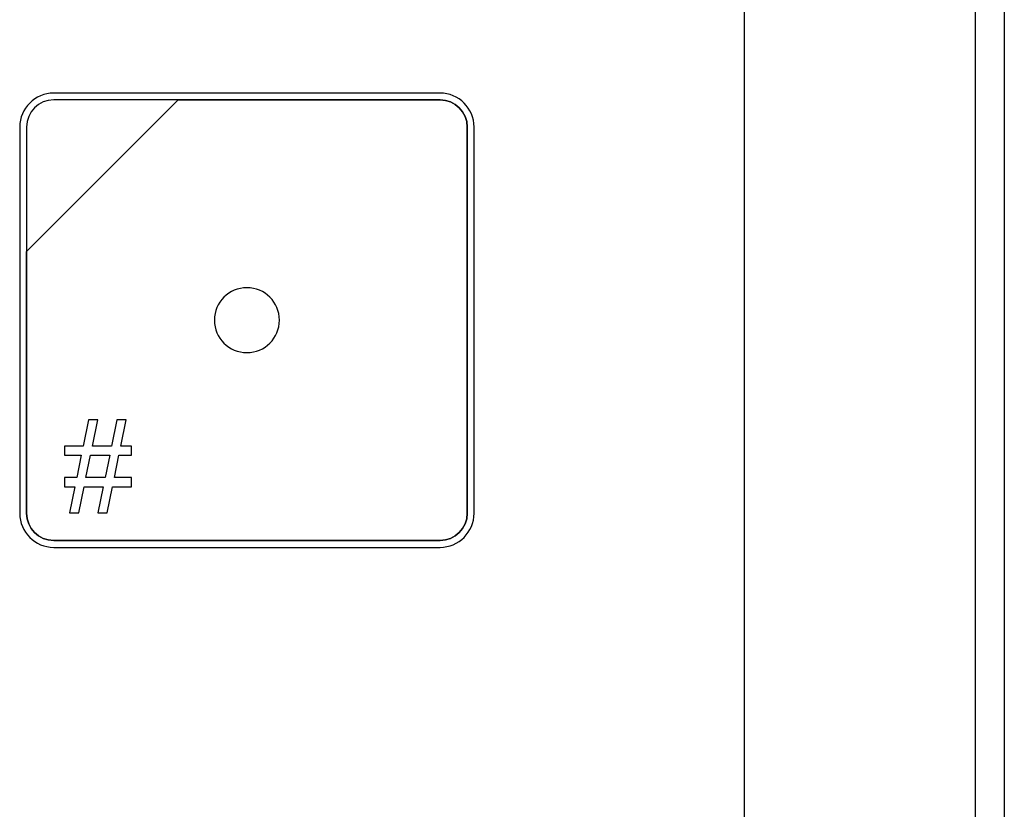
# Model space of a CAD drawing. Header units: millimetres. Extents: x 7205 to 9529, y -660 to 140.
# Tile 111 of 193: x 7640 to 7671, y -151 to -127. Entities that reach past the tile are written whole.
import ezdxf

# ---------------------------------------------------------------- set-up
doc = ezdxf.new("R2010")
doc.units = ezdxf.units.MM
doc.header["$LTSCALE"] = 3

msp = doc.modelspace()

# ---------------------------------------------------------------- linework, layer by layer
at = {"linetype": 'Continuous', "lineweight": 30}
for p, q in [((7670.621, -9.157), (7670.621, -240.157)), ((7662.621, -232.157), (7662.621, -17.157))]:
    msp.add_line(p, q, dxfattribs=at)
at = {"linetype": 'Continuous', "lineweight": 30, "flags": 128}
msp.add_lwpolyline([(7669.735, -239.258), (7669.735, -239.257), (7669.735, -237.257), (7669.735, -229.257), (7669.736, -197.257), (7669.737, -69.257), (7669.735, -21.509), (7669.735, -10.056), (7669.735, -10.056)], dxfattribs=at)
at = {"linetype": 'Continuous', "lineweight": 30}
for points, knots in [([(7641.337, -128.963), (7641.337, -128.963), (7653.237, -128.963), (7653.237, -128.963), (7653.237, -128.963), (7653.814, -128.963), (7654.287, -129.435), (7654.287, -130.013), (7654.287, -130.013), (7654.287, -130.013), (7654.287, -141.913), (7654.287, -141.913), (7654.287, -141.913), (7654.287, -142.49), (7653.814, -142.963), (7653.237, -142.963), (7653.237, -142.963), (7653.237, -142.963), (7641.337, -142.963), (7641.337, -142.963), (7641.337, -142.963), (7640.759, -142.963), (7640.287, -142.49), (7640.287, -141.913), (7640.287, -141.913), (7640.287, -141.913), (7640.287, -130.013), (7640.287, -130.013), (7640.287, -130.013), (7640.287, -129.435), (7640.759, -128.963), (7641.337, -128.963)], [0, 0, 0, 0, 0.111111, 0.111111, 0.111111, 0.111111, 0.222222, 0.222222, 0.222222, 0.222222, 0.333333, 0.333333, 0.333333, 0.333333, 0.444444, 0.444444, 0.444444, 0.444444, 0.555556, 0.555556, 0.555556, 0.555556, 0.666667, 0.666667, 0.666667, 0.666667, 0.777778, 0.777778, 0.777778, 0.777778, 1, 1, 1, 1]), ([(7641.337, -128.963), (7641.337, -128.963), (7653.237, -128.963), (7653.237, -128.963), (7653.237, -128.963), (7653.814, -128.963), (7654.287, -129.435), (7654.287, -130.013), (7654.287, -130.013), (7654.287, -130.013), (7654.287, -141.913), (7654.287, -141.913), (7654.287, -141.913), (7654.287, -142.49), (7653.814, -142.963), (7653.237, -142.963), (7653.237, -142.963), (7653.237, -142.963), (7641.337, -142.963), (7641.337, -142.963), (7641.337, -142.963), (7640.759, -142.963), (7640.287, -142.49), (7640.287, -141.913), (7640.287, -141.913), (7640.287, -141.913), (7640.287, -130.013), (7640.287, -130.013), (7640.287, -130.013), (7640.287, -129.435), (7640.759, -128.963), (7641.337, -128.963)], [0, 0, 0, 0, 0.111111, 0.111111, 0.111111, 0.111111, 0.222222, 0.222222, 0.222222, 0.222222, 0.333333, 0.333333, 0.333333, 0.333333, 0.444444, 0.444444, 0.444444, 0.444444, 0.555556, 0.555556, 0.555556, 0.555556, 0.666667, 0.666667, 0.666667, 0.666667, 0.777778, 0.777778, 0.777778, 0.777778, 1, 1, 1, 1]), ([(7641.337, -128.963), (7641.337, -128.963), (7653.237, -128.963), (7653.237, -128.963), (7653.237, -128.963), (7653.814, -128.963), (7654.287, -129.435), (7654.287, -130.013), (7654.287, -130.013), (7654.287, -130.013), (7654.287, -141.913), (7654.287, -141.913), (7654.287, -141.913), (7654.287, -142.49), (7653.814, -142.963), (7653.237, -142.963), (7653.237, -142.963), (7653.237, -142.963), (7641.337, -142.963), (7641.337, -142.963), (7641.337, -142.963), (7640.759, -142.963), (7640.287, -142.49), (7640.287, -141.913), (7640.287, -141.913), (7640.287, -141.913), (7640.287, -130.013), (7640.287, -130.013), (7640.287, -130.013), (7640.287, -129.435), (7640.759, -128.963), (7641.337, -128.963)], [0, 0, 0, 0, 0.111111, 0.111111, 0.111111, 0.111111, 0.222222, 0.222222, 0.222222, 0.222222, 0.333333, 0.333333, 0.333333, 0.333333, 0.444444, 0.444444, 0.444444, 0.444444, 0.555556, 0.555556, 0.555556, 0.555556, 0.666667, 0.666667, 0.666667, 0.666667, 0.777778, 0.777778, 0.777778, 0.777778, 1, 1, 1, 1]), ([(7641.337, -129.173), (7641.337, -129.173), (7645.168, -129.173), (7645.168, -129.173), (7645.168, -129.173), (7645.168, -129.173), (7640.497, -133.843), (7640.497, -133.843), (7640.497, -133.843), (7640.497, -133.843), (7640.497, -130.013), (7640.497, -130.013), (7640.497, -130.013), (7640.497, -129.551), (7640.875, -129.173), (7641.337, -129.173)], [0, 0, 0, 0, 0.2, 0.2, 0.2, 0.2, 0.4, 0.4, 0.4, 0.4, 0.6, 0.6, 0.6, 0.6, 1, 1, 1, 1]), ([(7645.168, -129.173), (7645.168, -129.173), (7645.18, -129.173), (7645.18, -129.173), (7645.18, -129.173), (7645.18, -129.173), (7653.237, -129.173), (7653.237, -129.173), (7653.237, -129.173), (7653.699, -129.173), (7654.077, -129.551), (7654.077, -130.013), (7654.077, -130.013), (7654.077, -130.013), (7654.077, -141.913), (7654.077, -141.913), (7654.077, -141.913), (7654.077, -142.375), (7653.699, -142.753), (7653.237, -142.753), (7653.237, -142.753), (7653.237, -142.753), (7641.337, -142.753), (7641.337, -142.753), (7641.337, -142.753), (7640.875, -142.753), (7640.497, -142.375), (7640.497, -141.913), (7640.497, -141.913), (7640.497, -141.913), (7640.497, -133.933), (7640.497, -133.933), (7640.497, -133.933), (7640.497, -133.933), (7640.497, -133.843), (7640.497, -133.843), (7640.497, -133.843), (7640.497, -133.843), (7645.168, -129.173), (7645.168, -129.173)], [0, 0, 0, 0, 0.090909, 0.090909, 0.090909, 0.090909, 0.181818, 0.181818, 0.181818, 0.181818, 0.272727, 0.272727, 0.272727, 0.272727, 0.363636, 0.363636, 0.363636, 0.363636, 0.454545, 0.454545, 0.454545, 0.454545, 0.545455, 0.545455, 0.545455, 0.545455, 0.636364, 0.636364, 0.636364, 0.636364, 0.727273, 0.727273, 0.727273, 0.727273, 0.818182, 0.818182, 0.818182, 0.818182, 1, 1, 1, 1]), ([(7654.077, -141.913), (7654.077, -141.913), (7654.077, -130.013), (7654.077, -130.013), (7654.077, -130.013), (7654.077, -129.551), (7653.699, -129.173), (7653.237, -129.173), (7653.237, -129.173), (7653.237, -129.173), (7645.18, -129.173), (7645.18, -129.173), (7645.18, -129.173), (7645.18, -129.173), (7645.168, -129.173), (7645.168, -129.173), (7645.168, -129.173), (7645.168, -129.173), (7640.497, -133.843), (7640.497, -133.843), (7640.497, -133.843), (7640.497, -133.843), (7640.497, -133.933), (7640.497, -133.933), (7640.497, -133.933), (7640.497, -133.933), (7640.497, -141.913), (7640.497, -141.913), (7640.497, -141.913), (7640.497, -142.375), (7640.875, -142.753), (7641.337, -142.753), (7641.337, -142.753), (7641.337, -142.753), (7653.237, -142.753), (7653.237, -142.753), (7653.237, -142.753), (7653.699, -142.753), (7654.077, -142.375), (7654.077, -141.913)], [0, 0, 0, 0, 0.090909, 0.090909, 0.090909, 0.090909, 0.181818, 0.181818, 0.181818, 0.181818, 0.272727, 0.272727, 0.272727, 0.272727, 0.363636, 0.363636, 0.363636, 0.363636, 0.454545, 0.454545, 0.454545, 0.454545, 0.545455, 0.545455, 0.545455, 0.545455, 0.636364, 0.636364, 0.636364, 0.636364, 0.727273, 0.727273, 0.727273, 0.727273, 0.818182, 0.818182, 0.818182, 0.818182, 1, 1, 1, 1]), ([(7641.337, -129.173), (7641.337, -129.173), (7645.168, -129.173), (7645.168, -129.173), (7645.168, -129.173), (7645.168, -129.173), (7640.497, -133.843), (7640.497, -133.843), (7640.497, -133.843), (7640.497, -133.843), (7640.497, -130.013), (7640.497, -130.013), (7640.497, -130.013), (7640.497, -129.551), (7640.875, -129.173), (7641.337, -129.173)], [0, 0, 0, 0, 0.2, 0.2, 0.2, 0.2, 0.4, 0.4, 0.4, 0.4, 0.6, 0.6, 0.6, 0.6, 1, 1, 1, 1]), ([(7645.168, -129.173), (7645.168, -129.173), (7645.18, -129.173), (7645.18, -129.173), (7645.18, -129.173), (7645.18, -129.173), (7653.237, -129.173), (7653.237, -129.173), (7653.237, -129.173), (7653.699, -129.173), (7654.077, -129.551), (7654.077, -130.013), (7654.077, -130.013), (7654.077, -130.013), (7654.077, -141.913), (7654.077, -141.913), (7654.077, -141.913), (7654.077, -142.375), (7653.699, -142.753), (7653.237, -142.753), (7653.237, -142.753), (7653.237, -142.753), (7641.337, -142.753), (7641.337, -142.753), (7641.337, -142.753), (7640.875, -142.753), (7640.497, -142.375), (7640.497, -141.913), (7640.497, -141.913), (7640.497, -141.913), (7640.497, -133.933), (7640.497, -133.933), (7640.497, -133.933), (7640.497, -133.933), (7640.497, -133.843), (7640.497, -133.843), (7640.497, -133.843), (7640.497, -133.843), (7645.168, -129.173), (7645.168, -129.173)], [0, 0, 0, 0, 0.090909, 0.090909, 0.090909, 0.090909, 0.181818, 0.181818, 0.181818, 0.181818, 0.272727, 0.272727, 0.272727, 0.272727, 0.363636, 0.363636, 0.363636, 0.363636, 0.454545, 0.454545, 0.454545, 0.454545, 0.545455, 0.545455, 0.545455, 0.545455, 0.636364, 0.636364, 0.636364, 0.636364, 0.727273, 0.727273, 0.727273, 0.727273, 0.818182, 0.818182, 0.818182, 0.818182, 1, 1, 1, 1]), ([(7654.077, -141.913), (7654.077, -141.913), (7654.077, -130.013), (7654.077, -130.013), (7654.077, -130.013), (7654.077, -129.551), (7653.699, -129.173), (7653.237, -129.173), (7653.237, -129.173), (7653.237, -129.173), (7645.18, -129.173), (7645.18, -129.173), (7645.18, -129.173), (7645.18, -129.173), (7645.168, -129.173), (7645.168, -129.173), (7645.168, -129.173), (7645.168, -129.173), (7640.497, -133.843), (7640.497, -133.843), (7640.497, -133.843), (7640.497, -133.843), (7640.497, -133.933), (7640.497, -133.933), (7640.497, -133.933), (7640.497, -133.933), (7640.497, -141.913), (7640.497, -141.913), (7640.497, -141.913), (7640.497, -142.375), (7640.875, -142.753), (7641.337, -142.753), (7641.337, -142.753), (7641.337, -142.753), (7653.237, -142.753), (7653.237, -142.753), (7653.237, -142.753), (7653.699, -142.753), (7654.077, -142.375), (7654.077, -141.913)], [0, 0, 0, 0, 0.090909, 0.090909, 0.090909, 0.090909, 0.181818, 0.181818, 0.181818, 0.181818, 0.272727, 0.272727, 0.272727, 0.272727, 0.363636, 0.363636, 0.363636, 0.363636, 0.454545, 0.454545, 0.454545, 0.454545, 0.545455, 0.545455, 0.545455, 0.545455, 0.636364, 0.636364, 0.636364, 0.636364, 0.727273, 0.727273, 0.727273, 0.727273, 0.818182, 0.818182, 0.818182, 0.818182, 1, 1, 1, 1]), ([(7641.337, -129.173), (7641.337, -129.173), (7645.168, -129.173), (7645.168, -129.173), (7645.168, -129.173), (7645.168, -129.173), (7640.497, -133.843), (7640.497, -133.843), (7640.497, -133.843), (7640.497, -133.843), (7640.497, -130.013), (7640.497, -130.013), (7640.497, -130.013), (7640.497, -129.551), (7640.875, -129.173), (7641.337, -129.173)], [0, 0, 0, 0, 0.2, 0.2, 0.2, 0.2, 0.4, 0.4, 0.4, 0.4, 0.6, 0.6, 0.6, 0.6, 1, 1, 1, 1]), ([(7645.168, -129.173), (7645.168, -129.173), (7645.18, -129.173), (7645.18, -129.173), (7645.18, -129.173), (7645.18, -129.173), (7653.237, -129.173), (7653.237, -129.173), (7653.237, -129.173), (7653.699, -129.173), (7654.077, -129.551), (7654.077, -130.013), (7654.077, -130.013), (7654.077, -130.013), (7654.077, -141.913), (7654.077, -141.913), (7654.077, -141.913), (7654.077, -142.375), (7653.699, -142.753), (7653.237, -142.753), (7653.237, -142.753), (7653.237, -142.753), (7641.337, -142.753), (7641.337, -142.753), (7641.337, -142.753), (7640.875, -142.753), (7640.497, -142.375), (7640.497, -141.913), (7640.497, -141.913), (7640.497, -141.913), (7640.497, -133.933), (7640.497, -133.933), (7640.497, -133.933), (7640.497, -133.933), (7640.497, -133.843), (7640.497, -133.843), (7640.497, -133.843), (7640.497, -133.843), (7645.168, -129.173), (7645.168, -129.173)], [0, 0, 0, 0, 0.090909, 0.090909, 0.090909, 0.090909, 0.181818, 0.181818, 0.181818, 0.181818, 0.272727, 0.272727, 0.272727, 0.272727, 0.363636, 0.363636, 0.363636, 0.363636, 0.454545, 0.454545, 0.454545, 0.454545, 0.545455, 0.545455, 0.545455, 0.545455, 0.636364, 0.636364, 0.636364, 0.636364, 0.727273, 0.727273, 0.727273, 0.727273, 0.818182, 0.818182, 0.818182, 0.818182, 1, 1, 1, 1]), ([(7654.077, -141.913), (7654.077, -141.913), (7654.077, -130.013), (7654.077, -130.013), (7654.077, -130.013), (7654.077, -129.551), (7653.699, -129.173), (7653.237, -129.173), (7653.237, -129.173), (7653.237, -129.173), (7645.18, -129.173), (7645.18, -129.173), (7645.18, -129.173), (7645.18, -129.173), (7645.168, -129.173), (7645.168, -129.173), (7645.168, -129.173), (7645.168, -129.173), (7640.497, -133.843), (7640.497, -133.843), (7640.497, -133.843), (7640.497, -133.843), (7640.497, -133.933), (7640.497, -133.933), (7640.497, -133.933), (7640.497, -133.933), (7640.497, -141.913), (7640.497, -141.913), (7640.497, -141.913), (7640.497, -142.375), (7640.875, -142.753), (7641.337, -142.753), (7641.337, -142.753), (7641.337, -142.753), (7653.237, -142.753), (7653.237, -142.753), (7653.237, -142.753), (7653.699, -142.753), (7654.077, -142.375), (7654.077, -141.913)], [0, 0, 0, 0, 0.090909, 0.090909, 0.090909, 0.090909, 0.181818, 0.181818, 0.181818, 0.181818, 0.272727, 0.272727, 0.272727, 0.272727, 0.363636, 0.363636, 0.363636, 0.363636, 0.454545, 0.454545, 0.454545, 0.454545, 0.545455, 0.545455, 0.545455, 0.545455, 0.636364, 0.636364, 0.636364, 0.636364, 0.727273, 0.727273, 0.727273, 0.727273, 0.818182, 0.818182, 0.818182, 0.818182, 1, 1, 1, 1]), ([(7647.287, -134.963), (7647.841, -134.963), (7648.289, -135.411), (7648.289, -135.963), (7648.289, -135.963), (7648.289, -136.515), (7647.841, -136.963), (7647.287, -136.963), (7647.287, -136.963), (7646.733, -136.963), (7646.284, -136.515), (7646.284, -135.963), (7646.284, -135.963), (7646.284, -135.411), (7646.733, -134.963), (7647.287, -134.963)], [0, 0, 0, 0, 0.2, 0.2, 0.2, 0.2, 0.4, 0.4, 0.4, 0.4, 0.6, 0.6, 0.6, 0.6, 1, 1, 1, 1]), ([(7641.82, -141.902), (7641.82, -141.902), (7641.985, -141.095), (7641.985, -141.095), (7641.985, -141.095), (7641.985, -141.095), (7641.665, -141.095), (7641.665, -141.095), (7641.665, -141.095), (7641.665, -141.095), (7641.665, -140.812), (7641.665, -140.812), (7641.665, -140.812), (7641.665, -140.812), (7642.043, -140.812), (7642.043, -140.812), (7642.043, -140.812), (7642.043, -140.812), (7642.183, -140.125), (7642.183, -140.125), (7642.183, -140.125), (7642.183, -140.125), (7641.665, -140.125), (7641.665, -140.125), (7641.665, -140.125), (7641.665, -140.125), (7641.665, -139.842), (7641.665, -139.842), (7641.665, -139.842), (7641.665, -139.842), (7642.241, -139.842), (7642.241, -139.842), (7642.241, -139.842), (7642.241, -139.842), (7642.406, -139.031), (7642.406, -139.031), (7642.406, -139.031), (7642.406, -139.031), (7642.691, -139.031), (7642.691, -139.031), (7642.691, -139.031), (7642.691, -139.031), (7642.525, -139.842), (7642.525, -139.842), (7642.525, -139.842), (7642.525, -139.842), (7643.117, -139.842), (7643.117, -139.842), (7643.117, -139.842), (7643.117, -139.842), (7643.283, -139.031), (7643.283, -139.031), (7643.283, -139.031), (7643.283, -139.031), (7643.567, -139.031), (7643.567, -139.031), (7643.567, -139.031), (7643.567, -139.031), (7643.401, -139.842), (7643.401, -139.842), (7643.401, -139.842), (7643.401, -139.842), (7643.729, -139.842), (7643.729, -139.842), (7643.729, -139.842), (7643.729, -139.842), (7643.729, -140.125), (7643.729, -140.125), (7643.729, -140.125), (7643.729, -140.125), (7643.343, -140.125), (7643.343, -140.125), (7643.343, -140.125), (7643.343, -140.125), (7643.203, -140.812), (7643.203, -140.812), (7643.203, -140.812), (7643.203, -140.812), (7643.729, -140.812), (7643.729, -140.812), (7643.729, -140.812), (7643.729, -140.812), (7643.729, -141.095), (7643.729, -141.095), (7643.729, -141.095), (7643.729, -141.095), (7643.145, -141.095), (7643.145, -141.095), (7643.145, -141.095), (7643.145, -141.095), (7642.981, -141.902), (7642.981, -141.902), (7642.981, -141.902), (7642.981, -141.902), (7642.696, -141.902), (7642.696, -141.902), (7642.696, -141.902), (7642.696, -141.902), (7642.861, -141.095), (7642.861, -141.095), (7642.861, -141.095), (7642.861, -141.095), (7642.269, -141.095), (7642.269, -141.095), (7642.269, -141.095), (7642.269, -141.095), (7642.104, -141.902), (7642.104, -141.902), (7642.104, -141.902), (7642.104, -141.902), (7641.82, -141.902), (7641.82, -141.902)], [0, 0, 0, 0, 0.034483, 0.034483, 0.034483, 0.034483, 0.068966, 0.068966, 0.068966, 0.068966, 0.103448, 0.103448, 0.103448, 0.103448, 0.137931, 0.137931, 0.137931, 0.137931, 0.172414, 0.172414, 0.172414, 0.172414, 0.206897, 0.206897, 0.206897, 0.206897, 0.241379, 0.241379, 0.241379, 0.241379, 0.275862, 0.275862, 0.275862, 0.275862, 0.310345, 0.310345, 0.310345, 0.310345, 0.344828, 0.344828, 0.344828, 0.344828, 0.37931, 0.37931, 0.37931, 0.37931, 0.413793, 0.413793, 0.413793, 0.413793, 0.448276, 0.448276, 0.448276, 0.448276, 0.482759, 0.482759, 0.482759, 0.482759, 0.517241, 0.517241, 0.517241, 0.517241, 0.551724, 0.551724, 0.551724, 0.551724, 0.586207, 0.586207, 0.586207, 0.586207, 0.62069, 0.62069, 0.62069, 0.62069, 0.655172, 0.655172, 0.655172, 0.655172, 0.689655, 0.689655, 0.689655, 0.689655, 0.724138, 0.724138, 0.724138, 0.724138, 0.758621, 0.758621, 0.758621, 0.758621, 0.793103, 0.793103, 0.793103, 0.793103, 0.827586, 0.827586, 0.827586, 0.827586, 0.862069, 0.862069, 0.862069, 0.862069, 0.896552, 0.896552, 0.896552, 0.896552, 0.931034, 0.931034, 0.931034, 0.931034, 1, 1, 1, 1]), ([(7642.327, -140.812), (7642.327, -140.812), (7642.918, -140.812), (7642.918, -140.812), (7642.918, -140.812), (7642.918, -140.812), (7643.059, -140.125), (7643.059, -140.125), (7643.059, -140.125), (7643.059, -140.125), (7642.467, -140.125), (7642.467, -140.125), (7642.467, -140.125), (7642.467, -140.125), (7642.327, -140.812), (7642.327, -140.812)], [0, 0, 0, 0, 0.2, 0.2, 0.2, 0.2, 0.4, 0.4, 0.4, 0.4, 0.6, 0.6, 0.6, 0.6, 1, 1, 1, 1])]:
    msp.add_open_spline(points, degree=3, knots=knots, dxfattribs=at)

doc.saveas('drawing.dxf')
